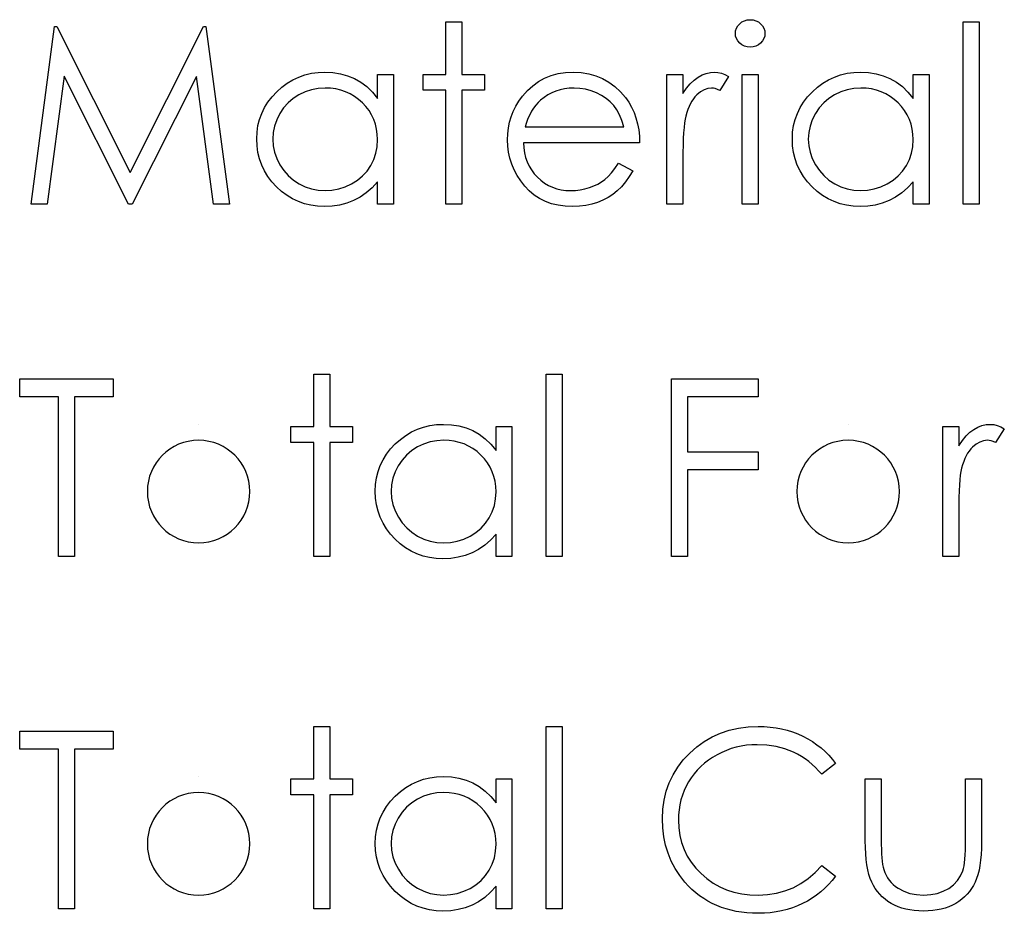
# Model space of a CAD drawing. Header units: inches. Extents: x -122 to 123, y -201 to 75.
# Tile 185 of 191: x -4.616 to -3.924, y 67.574 to 68.202. Entities that reach past the tile are written whole.
import ezdxf

# ---------------------------------------------------------------- set-up
doc = ezdxf.new("R2010")
doc.units = ezdxf.units.IN
doc.header["$MEASUREMENT"] = 0

msp = doc.modelspace()

# ---------------------------------------------------------------- linework, layer by layer
at = {"color": 7, "linetype": 'Continuous'}
for p, q in [((-4.49038, 67.9175), (-4.49038, 67.9175)), ((-4.03365, 67.9175), (-4.03365, 67.9175)), ((-4.49038, 67.6698), (-4.49038, 67.6698))]:
    msp.add_line(p, q, dxfattribs=at)
at = {"color": 7, "linetype": 'Continuous', "flags": 128}
for points in [[(-4.31655, 68.20046), (-4.30533, 68.20046), (-4.30533, 68.20046), (-4.30533, 68.1636), (-4.30533, 68.1636), (-4.28931, 68.1636), (-4.28931, 68.1636), (-4.28931, 68.15239), (-4.28931, 68.15239), (-4.30533, 68.15239), (-4.30533, 68.15239), (-4.30533, 68.07226), (-4.30533, 68.07226), (-4.31655, 68.07226), (-4.31655, 68.07226), (-4.31655, 68.15239), (-4.31655, 68.15239), (-4.33258, 68.15239), (-4.33258, 68.15239), (-4.33258, 68.1636), (-4.33258, 68.1636), (-4.31655, 68.1636), (-4.31655, 68.1636), (-4.31655, 68.20046)], [(-4.10266, 68.20207), (-4.10058, 68.20189), (-4.09865, 68.20136), (-4.09687, 68.20046), (-4.09527, 68.19924), (-4.09392, 68.19776), (-4.09297, 68.19611), (-4.09239, 68.19433), (-4.09219, 68.1924), (-4.09219, 68.1924), (-4.09239, 68.19052), (-4.09297, 68.18877), (-4.09392, 68.18714), (-4.09527, 68.18566), (-4.09687, 68.18444), (-4.09865, 68.18354), (-4.10058, 68.18301), (-4.10266, 68.18283), (-4.10266, 68.18283), (-4.10471, 68.18301), (-4.10659, 68.18354), (-4.10837, 68.18444), (-4.10997, 68.18566), (-4.1113, 68.18714), (-4.11225, 68.18877), (-4.11283, 68.19052), (-4.11303, 68.1924), (-4.11303, 68.1924), (-4.11283, 68.19433), (-4.11225, 68.19611), (-4.1113, 68.19776), (-4.10997, 68.19924), (-4.10837, 68.20046), (-4.10659, 68.20136), (-4.10471, 68.20189), (-4.10266, 68.20207)], [(-3.95277, 68.20046), (-3.94155, 68.20046), (-3.94155, 68.20046), (-3.94155, 68.07226), (-3.94155, 68.07226), (-3.95277, 68.07226), (-3.95277, 68.07226), (-3.95277, 68.20046)], [(-4.60822, 68.07226), (-4.59172, 68.19726), (-4.59172, 68.19726), (-4.59011, 68.19726), (-4.59011, 68.19726), (-4.53851, 68.09469), (-4.53851, 68.09469), (-4.48702, 68.19726), (-4.48702, 68.19726), (-4.4854, 68.19726), (-4.4854, 68.19726), (-4.46879, 68.07226), (-4.46879, 68.07226), (-4.48006, 68.07226), (-4.48006, 68.07226), (-4.49203, 68.1622), (-4.49203, 68.1622), (-4.53715, 68.07226), (-4.53715, 68.07226), (-4.53968, 68.07226), (-4.53968, 68.07226), (-4.58498, 68.1624), (-4.58498, 68.1624), (-4.59692, 68.07226), (-4.59692, 68.07226), (-4.60822, 68.07226)], [(-4.35341, 68.1636), (-4.35341, 68.07226), (-4.35341, 68.07226), (-4.36463, 68.07226), (-4.36463, 68.07226), (-4.36463, 68.08806), (-4.36463, 68.08806), (-4.36851, 68.08385), (-4.37259, 68.08025), (-4.37695, 68.07724), (-4.38151, 68.07484), (-4.38629, 68.07301), (-4.39127, 68.07171), (-4.3965, 68.07091), (-4.40194, 68.07065), (-4.40194, 68.07065), (-4.40677, 68.07088), (-4.41143, 68.07153), (-4.41591, 68.07261), (-4.42022, 68.07411), (-4.42432, 68.07606), (-4.42828, 68.07844), (-4.43204, 68.08125), (-4.43562, 68.0845), (-4.4389, 68.08806), (-4.44173, 68.09179), (-4.44411, 68.09572), (-4.44608, 68.09985), (-4.44761, 68.10416), (-4.44869, 68.10864), (-4.44934, 68.11332), (-4.44956, 68.11818), (-4.44956, 68.11818), (-4.44934, 68.12294), (-4.44869, 68.12755), (-4.44759, 68.13195), (-4.44603, 68.13621), (-4.44406, 68.14027), (-4.44165, 68.14415), (-4.4388, 68.14788), (-4.43549, 68.15141), (-4.43189, 68.15464), (-4.42808, 68.15744), (-4.42412, 68.15982), (-4.41997, 68.16175), (-4.41563, 68.16328), (-4.41113, 68.16435), (-4.40645, 68.16498), (-4.40159, 68.16521), (-4.40159, 68.16521), (-4.396, 68.16493), (-4.39069, 68.1641), (-4.38566, 68.1627), (-4.3809, 68.16077), (-4.37642, 68.15824), (-4.37219, 68.15504), (-4.36828, 68.15121), (-4.36463, 68.1467), (-4.36463, 68.1467), (-4.36463, 68.1636), (-4.36463, 68.1636), (-4.35341, 68.1636)], [(-4.19511, 68.1011), (-4.18514, 68.09587), (-4.18514, 68.09587), (-4.18759, 68.09169), (-4.19022, 68.08793), (-4.19303, 68.08458), (-4.19603, 68.08167), (-4.19921, 68.07914), (-4.20257, 68.07694), (-4.20615, 68.07504), (-4.20991, 68.07346), (-4.21389, 68.07223), (-4.21812, 68.07136), (-4.2226, 68.07083), (-4.22733, 68.07065), (-4.22733, 68.07065), (-4.23259, 68.07088), (-4.23755, 68.07156), (-4.24221, 68.07268), (-4.24659, 68.07426), (-4.25065, 68.07629), (-4.25443, 68.07877), (-4.25793, 68.0817), (-4.26111, 68.08508), (-4.26397, 68.08873), (-4.26645, 68.09251), (-4.26852, 68.09642), (-4.27023, 68.10045), (-4.27158, 68.10458), (-4.27253, 68.10882), (-4.27308, 68.1132), (-4.27328, 68.11768), (-4.27328, 68.11768), (-4.27311, 68.12189), (-4.27263, 68.12599), (-4.2718, 68.12997), (-4.27065, 68.13386), (-4.26918, 68.13761), (-4.26737, 68.14124), (-4.26522, 68.14477), (-4.26277, 68.14818), (-4.26277, 68.14818), (-4.25928, 68.15216), (-4.25553, 68.15564), (-4.2515, 68.15855), (-4.24717, 68.16095), (-4.24256, 68.1628), (-4.23768, 68.16415), (-4.23252, 68.16493), (-4.22706, 68.16521), (-4.22706, 68.16521), (-4.22145, 68.16493), (-4.21612, 68.16408), (-4.21108, 68.16268), (-4.20635, 68.16072), (-4.20189, 68.15819), (-4.19774, 68.15509), (-4.19385, 68.15143), (-4.19027, 68.14723), (-4.19027, 68.14723), (-4.18797, 68.14395), (-4.18599, 68.14049), (-4.18429, 68.13681), (-4.18291, 68.13295), (-4.18181, 68.1289), (-4.18101, 68.12464), (-4.18053, 68.12018), (-4.18033, 68.11553), (-4.18033, 68.11553), (-4.26206, 68.11553), (-4.26206, 68.11553), (-4.26184, 68.11192), (-4.26134, 68.10847), (-4.26054, 68.10519), (-4.25943, 68.10208), (-4.25808, 68.09915), (-4.25643, 68.09637), (-4.25448, 68.09377), (-4.25225, 68.09131), (-4.24979, 68.08911), (-4.24722, 68.08718), (-4.24449, 68.08555), (-4.24161, 68.08423), (-4.2386, 68.0832), (-4.23545, 68.08247), (-4.23217, 68.08202), (-4.22874, 68.08187), (-4.22874, 68.08187), (-4.22538, 68.082), (-4.2221, 68.0824), (-4.21884, 68.08307), (-4.21564, 68.084), (-4.21256, 68.08515), (-4.20973, 68.08651), (-4.20715, 68.08801), (-4.2048, 68.08969), (-4.20252, 68.09171), (-4.20014, 68.09432), (-4.19766, 68.09742), (-4.19511, 68.1011)], [(-4.1611, 68.1636), (-4.14988, 68.1636), (-4.14988, 68.1636), (-4.14988, 68.15016), (-4.14988, 68.15016), (-4.14733, 68.15386), (-4.1447, 68.15702), (-4.14202, 68.1596), (-4.13927, 68.16165), (-4.13644, 68.1632), (-4.13353, 68.16433), (-4.1306, 68.16498), (-4.1276, 68.16521), (-4.1276, 68.16521), (-4.12527, 68.16501), (-4.12287, 68.16443), (-4.12039, 68.16345), (-4.11783, 68.16208), (-4.11783, 68.16208), (-4.12399, 68.15236), (-4.12399, 68.15236), (-4.12562, 68.15306), (-4.12712, 68.15359), (-4.1285, 68.15389), (-4.12973, 68.15399), (-4.12973, 68.15399), (-4.13241, 68.15369), (-4.13506, 68.15279), (-4.13764, 68.15128), (-4.14019, 68.14918), (-4.14142, 68.1479), (-4.14257, 68.14645), (-4.14362, 68.14485), (-4.14463, 68.14307), (-4.14555, 68.14112), (-4.1464, 68.13901), (-4.14718, 68.13674), (-4.14788, 68.13431), (-4.14788, 68.13431), (-4.14836, 68.13213), (-4.14876, 68.12945), (-4.14911, 68.12627), (-4.14938, 68.12259), (-4.14961, 68.11843), (-4.14976, 68.11377), (-4.14986, 68.10862), (-4.14988, 68.10296), (-4.14988, 68.10296), (-4.14988, 68.07226), (-4.14988, 68.07226), (-4.1611, 68.07226), (-4.1611, 68.07226), (-4.1611, 68.1636)], [(-3.97681, 68.1636), (-3.97681, 68.07226), (-3.97681, 68.07226), (-3.98803, 68.07226), (-3.98803, 68.07226), (-3.98803, 68.08806), (-3.98803, 68.08806), (-3.99191, 68.08385), (-3.99599, 68.08025), (-4.00035, 68.07724), (-4.0049, 68.07484), (-4.00969, 68.07301), (-4.01467, 68.07171), (-4.0199, 68.07091), (-4.02534, 68.07065), (-4.02534, 68.07065), (-4.03017, 68.07088), (-4.03483, 68.07153), (-4.03931, 68.07261), (-4.04361, 68.07411), (-4.04772, 68.07606), (-4.05168, 68.07844), (-4.05543, 68.08125), (-4.05901, 68.0845), (-4.06229, 68.08806), (-4.06512, 68.09179), (-4.0675, 68.09572), (-4.06948, 68.09985), (-4.07101, 68.10416), (-4.07209, 68.10864), (-4.07274, 68.11332), (-4.07296, 68.11818), (-4.07296, 68.11818), (-4.07274, 68.12294), (-4.07209, 68.12755), (-4.07098, 68.13195), (-4.06943, 68.13621), (-4.06745, 68.14027), (-4.06505, 68.14415), (-4.06219, 68.14788), (-4.05889, 68.15141), (-4.05528, 68.15464), (-4.05148, 68.15744), (-4.04752, 68.15982), (-4.04336, 68.16175), (-4.03903, 68.16328), (-4.03452, 68.16435), (-4.02984, 68.16498), (-4.02498, 68.16521), (-4.02498, 68.16521), (-4.0194, 68.16493), (-4.01409, 68.1641), (-4.00906, 68.1627), (-4.0043, 68.16077), (-3.99982, 68.15824), (-3.99559, 68.15504), (-3.99168, 68.15121), (-3.98803, 68.1467), (-3.98803, 68.1467), (-3.98803, 68.1636), (-3.98803, 68.1636), (-3.97681, 68.1636)], [(-4.10822, 68.1636), (-4.097, 68.1636), (-4.097, 68.1636), (-4.097, 68.07226), (-4.097, 68.07226), (-4.10822, 68.07226), (-4.10822, 68.07226), (-4.10822, 68.1636)], [(-4.40144, 68.15399), (-4.40634, 68.15369), (-4.41105, 68.15281), (-4.41556, 68.15133), (-4.41989, 68.14928), (-4.4239, 68.1467), (-4.42748, 68.14362), (-4.43063, 68.14009), (-4.43336, 68.13606), (-4.43554, 68.13175), (-4.43709, 68.1273), (-4.43805, 68.12274), (-4.43835, 68.11806), (-4.43835, 68.11806), (-4.43802, 68.1134), (-4.43709, 68.10884), (-4.43552, 68.10438), (-4.43331, 68.10003), (-4.43056, 68.09597), (-4.4274, 68.09239), (-4.4238, 68.08928), (-4.41977, 68.08666), (-4.41543, 68.08455), (-4.41095, 68.08307), (-4.40632, 68.08217), (-4.40154, 68.08187), (-4.40154, 68.08187), (-4.39668, 68.08217), (-4.39195, 68.08305), (-4.38736, 68.08453), (-4.38291, 68.08661), (-4.37878, 68.08918), (-4.37512, 68.09219), (-4.37201, 68.09562), (-4.36939, 68.09945), (-4.36731, 68.10363), (-4.36581, 68.10809), (-4.36493, 68.11277), (-4.36463, 68.11773), (-4.36463, 68.11773), (-4.3648, 68.12151), (-4.3653, 68.12514), (-4.36613, 68.12862), (-4.36728, 68.13193), (-4.36878, 68.13508), (-4.37061, 68.13809), (-4.37277, 68.14092), (-4.37527, 68.1436), (-4.378, 68.14603), (-4.38088, 68.14815), (-4.38393, 68.14993), (-4.38711, 68.15138), (-4.39047, 68.15254), (-4.39398, 68.15334), (-4.39763, 68.15384), (-4.40144, 68.15399)], [(-4.19155, 68.12674), (-4.19288, 68.13118), (-4.19451, 68.13513), (-4.19638, 68.13861), (-4.19854, 68.14162), (-4.20099, 68.14427), (-4.20385, 68.14665), (-4.20705, 68.14875), (-4.21063, 68.15058), (-4.21444, 68.15209), (-4.21837, 68.15314), (-4.22238, 68.15379), (-4.22648, 68.15399), (-4.22648, 68.15399), (-4.22984, 68.15386), (-4.23309, 68.15346), (-4.23622, 68.15279), (-4.2392, 68.15186), (-4.24211, 68.15063), (-4.24486, 68.14918), (-4.24749, 68.14743), (-4.25002, 68.14542), (-4.25002, 68.14542), (-4.25177, 68.14377), (-4.2534, 68.14192), (-4.25493, 68.13989), (-4.25633, 68.13766), (-4.25763, 68.13521), (-4.25883, 68.13258), (-4.25991, 68.12977), (-4.26089, 68.12674), (-4.26089, 68.12674), (-4.19155, 68.12674)], [(-4.02483, 68.15399), (-4.02974, 68.15369), (-4.03445, 68.15281), (-4.03896, 68.15133), (-4.04329, 68.14928), (-4.0473, 68.1467), (-4.05088, 68.14362), (-4.05403, 68.14009), (-4.05676, 68.13606), (-4.05894, 68.13175), (-4.06049, 68.1273), (-4.06144, 68.12274), (-4.06174, 68.11806), (-4.06174, 68.11806), (-4.06142, 68.1134), (-4.06049, 68.10884), (-4.05891, 68.10438), (-4.05671, 68.10003), (-4.05396, 68.09597), (-4.0508, 68.09239), (-4.0472, 68.08928), (-4.04316, 68.08666), (-4.03883, 68.08455), (-4.03435, 68.08307), (-4.02972, 68.08217), (-4.02493, 68.08187), (-4.02493, 68.08187), (-4.02008, 68.08217), (-4.01534, 68.08305), (-4.01076, 68.08453), (-4.0063, 68.08661), (-4.00217, 68.08918), (-3.99852, 68.09219), (-3.99541, 68.09562), (-3.99278, 68.09945), (-3.9907, 68.10363), (-3.9892, 68.10809), (-3.98833, 68.11277), (-3.98803, 68.11773), (-3.98803, 68.11773), (-3.9882, 68.12151), (-3.9887, 68.12514), (-3.98953, 68.12862), (-3.99068, 68.13193), (-3.99218, 68.13508), (-3.99401, 68.13809), (-3.99616, 68.14092), (-3.99867, 68.1436), (-4.0014, 68.14603), (-4.00428, 68.14815), (-4.00733, 68.14993), (-4.01051, 68.15138), (-4.01387, 68.15254), (-4.01737, 68.15334), (-4.02103, 68.15384), (-4.02483, 68.15399)], [(-4.4095, 67.95276), (-4.39828, 67.95276), (-4.39828, 67.95276), (-4.39828, 67.9159), (-4.39828, 67.9159), (-4.38226, 67.9159), (-4.38226, 67.9159), (-4.38226, 67.90468), (-4.38226, 67.90468), (-4.39828, 67.90468), (-4.39828, 67.90468), (-4.39828, 67.82455), (-4.39828, 67.82455), (-4.4095, 67.82455), (-4.4095, 67.82455), (-4.4095, 67.90468), (-4.4095, 67.90468), (-4.42553, 67.90468), (-4.42553, 67.90468), (-4.42553, 67.9159), (-4.42553, 67.9159), (-4.4095, 67.9159), (-4.4095, 67.9159), (-4.4095, 67.95276)], [(-4.24604, 67.95276), (-4.23482, 67.95276), (-4.23482, 67.95276), (-4.23482, 67.82455), (-4.23482, 67.82455), (-4.24604, 67.82455), (-4.24604, 67.82455), (-4.24604, 67.95276)], [(-4.61623, 67.93673), (-4.61623, 67.94955), (-4.61623, 67.94955), (-4.55053, 67.94955), (-4.55053, 67.94955), (-4.55053, 67.93673), (-4.55053, 67.93673), (-4.57777, 67.93673), (-4.57777, 67.93673), (-4.57777, 67.82455), (-4.57777, 67.82455), (-4.58899, 67.82455), (-4.58899, 67.82455), (-4.58899, 67.93673), (-4.58899, 67.93673), (-4.61623, 67.93673)], [(-4.1579, 67.94955), (-4.097, 67.94955), (-4.097, 67.94955), (-4.097, 67.93673), (-4.097, 67.93673), (-4.14668, 67.93673), (-4.14668, 67.93673), (-4.14668, 67.89827), (-4.14668, 67.89827), (-4.097, 67.89827), (-4.097, 67.89827), (-4.097, 67.88545), (-4.097, 67.88545), (-4.14668, 67.88545), (-4.14668, 67.88545), (-4.14668, 67.82455), (-4.14668, 67.82455), (-4.1579, 67.82455), (-4.1579, 67.82455), (-4.1579, 67.94955)], [(-4.27008, 67.9159), (-4.27008, 67.82455), (-4.27008, 67.82455), (-4.28129, 67.82455), (-4.28129, 67.82455), (-4.28129, 67.84035), (-4.28129, 67.84035), (-4.28518, 67.83615), (-4.28926, 67.83254), (-4.29361, 67.82954), (-4.29817, 67.82713), (-4.30295, 67.82531), (-4.30794, 67.824), (-4.31317, 67.8232), (-4.3186, 67.82295), (-4.3186, 67.82295), (-4.32344, 67.82318), (-4.32809, 67.82383), (-4.33258, 67.8249), (-4.33688, 67.82641), (-4.34099, 67.82836), (-4.34495, 67.83074), (-4.3487, 67.83354), (-4.35228, 67.8368), (-4.35556, 67.84035), (-4.35839, 67.84409), (-4.36077, 67.84802), (-4.36275, 67.85215), (-4.36428, 67.85645), (-4.36535, 67.86094), (-4.36601, 67.86562), (-4.36623, 67.87048), (-4.36623, 67.87048), (-4.36601, 67.87524), (-4.36535, 67.87984), (-4.36425, 67.88425), (-4.3627, 67.88851), (-4.36072, 67.89256), (-4.35832, 67.89644), (-4.35546, 67.90017), (-4.35216, 67.90371), (-4.34855, 67.90694), (-4.34475, 67.90974), (-4.34079, 67.91212), (-4.33663, 67.91405), (-4.3323, 67.91557), (-4.32779, 67.91665), (-4.32311, 67.91728), (-4.31825, 67.9175), (-4.31825, 67.9175), (-4.31267, 67.91723), (-4.30736, 67.9164), (-4.30233, 67.915), (-4.29757, 67.91307), (-4.29309, 67.91054), (-4.28886, 67.90734), (-4.28495, 67.90351), (-4.28129, 67.899), (-4.28129, 67.899), (-4.28129, 67.9159), (-4.28129, 67.9159), (-4.27008, 67.9159)], [(-3.96719, 67.9159), (-3.95597, 67.9159), (-3.95597, 67.9159), (-3.95597, 67.90245), (-3.95597, 67.90245), (-3.95342, 67.90616), (-3.95079, 67.90931), (-3.94811, 67.91189), (-3.94536, 67.91395), (-3.94253, 67.9155), (-3.93962, 67.91663), (-3.93669, 67.91728), (-3.93369, 67.9175), (-3.93369, 67.9175), (-3.93136, 67.9173), (-3.92896, 67.91673), (-3.92648, 67.91575), (-3.92392, 67.91437), (-3.92392, 67.91437), (-3.93008, 67.90466), (-3.93008, 67.90466), (-3.93171, 67.90536), (-3.93321, 67.90588), (-3.93459, 67.90618), (-3.93582, 67.90628), (-3.93582, 67.90628), (-3.9385, 67.90598), (-3.94115, 67.90508), (-3.94373, 67.90358), (-3.94628, 67.90148), (-3.94751, 67.9002), (-3.94866, 67.89875), (-3.94971, 67.89715), (-3.95072, 67.89537), (-3.95164, 67.89341), (-3.95249, 67.89131), (-3.95327, 67.88903), (-3.95397, 67.8866), (-3.95397, 67.8866), (-3.95445, 67.88442), (-3.95485, 67.88175), (-3.9552, 67.87857), (-3.95547, 67.87488), (-3.9557, 67.87073), (-3.95585, 67.86607), (-3.95595, 67.86091), (-3.95597, 67.85525), (-3.95597, 67.85525), (-3.95597, 67.82455), (-3.95597, 67.82455), (-3.96719, 67.82455), (-3.96719, 67.82455), (-3.96719, 67.9159)], [(-4.3181, 67.90628), (-4.32301, 67.90598), (-4.32772, 67.90511), (-4.33223, 67.90363), (-4.33656, 67.90158), (-4.34056, 67.899), (-4.34415, 67.89592), (-4.3473, 67.89239), (-4.35003, 67.88836), (-4.35221, 67.88405), (-4.35376, 67.87959), (-4.35471, 67.87503), (-4.35501, 67.87035), (-4.35501, 67.87035), (-4.35469, 67.86569), (-4.35376, 67.86114), (-4.35218, 67.85668), (-4.34998, 67.85232), (-4.34723, 67.84827), (-4.34407, 67.84469), (-4.34046, 67.84158), (-4.33643, 67.83895), (-4.3321, 67.83685), (-4.32762, 67.83537), (-4.32299, 67.83447), (-4.3182, 67.83417), (-4.3182, 67.83417), (-4.31335, 67.83447), (-4.30861, 67.83535), (-4.30403, 67.83682), (-4.29957, 67.8389), (-4.29544, 67.84148), (-4.29179, 67.84449), (-4.28868, 67.84792), (-4.28605, 67.85175), (-4.28397, 67.85593), (-4.28247, 67.86039), (-4.2816, 67.86507), (-4.28129, 67.87003), (-4.28129, 67.87003), (-4.28147, 67.87381), (-4.28197, 67.87744), (-4.2828, 67.88092), (-4.28395, 67.88422), (-4.28545, 67.88738), (-4.28728, 67.89038), (-4.28943, 67.89321), (-4.29194, 67.89589), (-4.29467, 67.89832), (-4.29755, 67.90045), (-4.3006, 67.90223), (-4.30378, 67.90368), (-4.30714, 67.90483), (-4.31064, 67.90563), (-4.3143, 67.90613), (-4.3181, 67.90628)], [(-4.61623, 67.68903), (-4.61623, 67.70185), (-4.61623, 67.70185), (-4.55053, 67.70185), (-4.55053, 67.70185), (-4.55053, 67.68903), (-4.55053, 67.68903), (-4.57777, 67.68903), (-4.57777, 67.68903), (-4.57777, 67.57685), (-4.57777, 67.57685), (-4.58899, 67.57685), (-4.58899, 67.57685), (-4.58899, 67.68903), (-4.58899, 67.68903), (-4.61623, 67.68903)], [(-4.4095, 67.70506), (-4.39828, 67.70506), (-4.39828, 67.70506), (-4.39828, 67.6682), (-4.39828, 67.6682), (-4.38226, 67.6682), (-4.38226, 67.6682), (-4.38226, 67.65698), (-4.38226, 67.65698), (-4.39828, 67.65698), (-4.39828, 67.65698), (-4.39828, 67.57685), (-4.39828, 67.57685), (-4.4095, 67.57685), (-4.4095, 67.57685), (-4.4095, 67.65698), (-4.4095, 67.65698), (-4.42553, 67.65698), (-4.42553, 67.65698), (-4.42553, 67.6682), (-4.42553, 67.6682), (-4.4095, 67.6682), (-4.4095, 67.6682), (-4.4095, 67.70506)], [(-4.24604, 67.70506), (-4.23482, 67.70506), (-4.23482, 67.70506), (-4.23482, 67.57685), (-4.23482, 67.57685), (-4.24604, 67.57685), (-4.24604, 67.57685), (-4.24604, 67.70506)], [(-4.04251, 67.67891), (-4.05233, 67.6714), (-4.05233, 67.6714), (-4.05446, 67.67388), (-4.05669, 67.67621), (-4.05901, 67.67839), (-4.06144, 67.68042), (-4.064, 67.68227), (-4.06663, 67.68397), (-4.06938, 67.68552), (-4.07224, 67.68693), (-4.07819, 67.68926), (-4.08443, 67.69091), (-4.09094, 67.69191), (-4.09775, 67.69224), (-4.09775, 67.69224), (-4.10151, 67.69213), (-4.10521, 67.69178), (-4.10884, 67.69123), (-4.11237, 67.69046), (-4.11588, 67.68946), (-4.11929, 67.68825), (-4.12262, 67.6868), (-4.1259, 67.68515), (-4.12905, 67.6833), (-4.13201, 67.68129), (-4.13479, 67.67914), (-4.13739, 67.67684), (-4.13982, 67.67438), (-4.14205, 67.67178), (-4.1441, 67.669), (-4.14598, 67.66609), (-4.14766, 67.66306), (-4.14908, 67.65993), (-4.15031, 67.65673), (-4.15131, 67.6534), (-4.15209, 67.64999), (-4.15264, 67.64651), (-4.15299, 67.64291), (-4.15309, 67.63923), (-4.15309, 67.63923), (-4.15284, 67.63369), (-4.15209, 67.62841), (-4.15086, 67.62335), (-4.14911, 67.61854), (-4.14688, 67.61393), (-4.14413, 67.60958), (-4.1409, 67.60545), (-4.13716, 67.60157), (-4.13306, 67.59803), (-4.12868, 67.59495), (-4.12404, 67.59238), (-4.11916, 67.59025), (-4.114, 67.58859), (-4.10859, 67.58742), (-4.10291, 67.58669), (-4.09697, 67.58647), (-4.09697, 67.58647), (-4.09044, 67.58679), (-4.08418, 67.58777), (-4.07819, 67.5894), (-4.07246, 67.59167), (-4.06703, 67.5946), (-4.06184, 67.59818), (-4.05696, 67.60242), (-4.05233, 67.6073), (-4.05233, 67.6073), (-4.04251, 67.59986), (-4.04251, 67.59986), (-4.04492, 67.59683), (-4.04747, 67.59395), (-4.05015, 67.59127), (-4.05298, 67.58877), (-4.05596, 67.58642), (-4.05909, 67.58426), (-4.06237, 67.58228), (-4.06577, 67.58048), (-4.06931, 67.57888), (-4.07294, 67.5775), (-4.07667, 67.57632), (-4.08052, 67.57535), (-4.08445, 67.5746), (-4.08851, 67.57407), (-4.09264, 67.57375), (-4.0969, 67.57365), (-4.0969, 67.57365), (-4.10093, 67.57372), (-4.10486, 67.574), (-4.10867, 67.57442), (-4.11237, 67.57502), (-4.11598, 67.57577), (-4.11946, 67.57673), (-4.12284, 67.57783), (-4.12612, 67.5791), (-4.1293, 67.58056), (-4.13236, 67.58218), (-4.13531, 67.58399), (-4.13817, 67.58594), (-4.1409, 67.58807), (-4.14352, 67.59037), (-4.14605, 67.59285), (-4.14846, 67.59551), (-4.14846, 67.59551), (-4.15216, 67.60024), (-4.15539, 67.60522), (-4.15812, 67.61043), (-4.16035, 67.61589), (-4.16208, 67.62157), (-4.16331, 67.62751), (-4.16406, 67.63367), (-4.16431, 67.64008), (-4.16431, 67.64008), (-4.16401, 67.64681), (-4.16311, 67.65327), (-4.1616, 67.65946), (-4.1595, 67.66537), (-4.15682, 67.671), (-4.15352, 67.67638), (-4.14963, 67.68147), (-4.14513, 67.6863), (-4.14017, 67.69071), (-4.13494, 67.69451), (-4.12938, 67.69772), (-4.12352, 67.70037), (-4.11736, 67.70243), (-4.1109, 67.70388), (-4.10411, 67.70476), (-4.09705, 67.70506), (-4.09705, 67.70506), (-4.09274, 67.70496), (-4.08854, 67.70463), (-4.08445, 67.70408), (-4.08047, 67.70333), (-4.07659, 67.70238), (-4.07281, 67.70117), (-4.06913, 67.69977), (-4.06557, 67.69817), (-4.06214, 67.69637), (-4.05886, 67.69439), (-4.05573, 67.69224), (-4.05278, 67.68993), (-4.04997, 67.68743), (-4.04732, 67.68477), (-4.04484, 67.68192), (-4.04251, 67.67891)], [(-4.27008, 67.6682), (-4.27008, 67.57685), (-4.27008, 67.57685), (-4.28129, 67.57685), (-4.28129, 67.57685), (-4.28129, 67.59265), (-4.28129, 67.59265), (-4.28518, 67.58844), (-4.28926, 67.58484), (-4.29361, 67.58183), (-4.29817, 67.57943), (-4.30295, 67.5776), (-4.30794, 67.5763), (-4.31317, 67.5755), (-4.3186, 67.57525), (-4.3186, 67.57525), (-4.32344, 67.57547), (-4.32809, 67.57612), (-4.33258, 67.5772), (-4.33688, 67.5787), (-4.34099, 67.58066), (-4.34495, 67.58304), (-4.3487, 67.58584), (-4.35228, 67.5891), (-4.35556, 67.59265), (-4.35839, 67.59638), (-4.36077, 67.60031), (-4.36275, 67.60444), (-4.36428, 67.60875), (-4.36535, 67.61323), (-4.36601, 67.61792), (-4.36623, 67.62277), (-4.36623, 67.62277), (-4.36601, 67.62753), (-4.36535, 67.63214), (-4.36425, 67.63655), (-4.3627, 67.6408), (-4.36072, 67.64486), (-4.35832, 67.64874), (-4.35546, 67.65247), (-4.35216, 67.656), (-4.34855, 67.65923), (-4.34475, 67.66204), (-4.34079, 67.66442), (-4.33663, 67.66634), (-4.3323, 67.66787), (-4.32779, 67.66895), (-4.32311, 67.66957), (-4.31825, 67.6698), (-4.31825, 67.6698), (-4.31267, 67.66952), (-4.30736, 67.6687), (-4.30233, 67.6673), (-4.29757, 67.66537), (-4.29309, 67.66284), (-4.28886, 67.65963), (-4.28495, 67.6558), (-4.28129, 67.65129), (-4.28129, 67.65129), (-4.28129, 67.6682), (-4.28129, 67.6682), (-4.27008, 67.6682)], [(-4.02168, 67.6682), (-4.01046, 67.6682), (-4.01046, 67.6682), (-4.01046, 67.62583), (-4.01046, 67.62583), (-4.01044, 67.6221), (-4.01036, 67.61869), (-4.01021, 67.61556), (-4.01001, 67.61273), (-4.00976, 67.61023), (-4.00946, 67.608), (-4.00911, 67.6061), (-4.00868, 67.60447), (-4.00868, 67.60447), (-4.00793, 67.60244), (-4.00706, 67.60051), (-4.006, 67.59871), (-4.00483, 67.59701), (-4.00348, 67.59541), (-4.00197, 67.59393), (-4.00035, 67.59255), (-3.99854, 67.5913), (-3.99461, 67.5892), (-3.9903, 67.58767), (-3.98565, 67.58677), (-3.98064, 67.58647), (-3.98064, 67.58647), (-3.97563, 67.58677), (-3.97102, 67.58764), (-3.96682, 67.58912), (-3.96301, 67.59117), (-3.95968, 67.5937), (-3.9569, 67.59663), (-3.95467, 67.59991), (-3.95302, 67.60357), (-3.95302, 67.60357), (-3.95259, 67.60507), (-3.95222, 67.60692), (-3.95189, 67.60915), (-3.95162, 67.61176), (-3.95142, 67.61474), (-3.95129, 67.61807), (-3.95119, 67.62177), (-3.95117, 67.62583), (-3.95117, 67.62583), (-3.95117, 67.6682), (-3.95117, 67.6682), (-3.93995, 67.6682), (-3.93995, 67.6682), (-3.93995, 67.62373), (-3.93995, 67.62373), (-3.94002, 67.61919), (-3.94022, 67.61494), (-3.94057, 67.61096), (-3.94108, 67.6073), (-3.9417, 67.60389), (-3.94248, 67.60081), (-3.9434, 67.59801), (-3.94446, 67.59548), (-3.94566, 67.59318), (-3.94698, 67.591), (-3.94849, 67.58894), (-3.95009, 67.58702), (-3.95187, 67.58521), (-3.95377, 67.58356), (-3.95582, 67.58201), (-3.95803, 67.58061), (-3.96036, 67.57935), (-3.96284, 67.57825), (-3.96546, 67.57735), (-3.96822, 67.5766), (-3.97115, 67.576), (-3.9742, 67.57557), (-3.97738, 67.57532), (-3.98074, 67.57525), (-3.98074, 67.57525), (-3.98407, 67.57532), (-3.98727, 67.57557), (-3.99033, 67.576), (-3.99326, 67.5766), (-3.99604, 67.57735), (-3.99867, 67.57825), (-4.00117, 67.57935), (-4.00353, 67.58061), (-4.00573, 67.58201), (-4.00781, 67.58356), (-4.00974, 67.58524), (-4.01151, 67.58704), (-4.01314, 67.58899), (-4.01462, 67.59107), (-4.01597, 67.59328), (-4.01717, 67.59561), (-4.01822, 67.59816), (-4.01915, 67.60101), (-4.01993, 67.60419), (-4.02055, 67.60765), (-4.02105, 67.61143), (-4.0214, 67.61549), (-4.0216, 67.61987), (-4.02168, 67.62455), (-4.02168, 67.62455), (-4.02168, 67.6682)], [(-4.3181, 67.65858), (-4.32301, 67.65828), (-4.32772, 67.6574), (-4.33223, 67.65593), (-4.33656, 67.65387), (-4.34056, 67.65129), (-4.34415, 67.64821), (-4.3473, 67.64468), (-4.35003, 67.64065), (-4.35221, 67.63635), (-4.35376, 67.63189), (-4.35471, 67.62733), (-4.35501, 67.62265), (-4.35501, 67.62265), (-4.35469, 67.61799), (-4.35376, 67.61343), (-4.35218, 67.60898), (-4.34998, 67.60462), (-4.34723, 67.60056), (-4.34407, 67.59698), (-4.34046, 67.59388), (-4.33643, 67.59125), (-4.3321, 67.58915), (-4.32762, 67.58767), (-4.32299, 67.58677), (-4.3182, 67.58647), (-4.3182, 67.58647), (-4.31335, 67.58677), (-4.30861, 67.58764), (-4.30403, 67.58912), (-4.29957, 67.5912), (-4.29544, 67.59378), (-4.29179, 67.59678), (-4.28868, 67.60021), (-4.28605, 67.60404), (-4.28397, 67.60823), (-4.28247, 67.61268), (-4.2816, 67.61737), (-4.28129, 67.62232), (-4.28129, 67.62232), (-4.28147, 67.6261), (-4.28197, 67.62974), (-4.2828, 67.63322), (-4.28395, 67.63652), (-4.28545, 67.63968), (-4.28728, 67.64268), (-4.28943, 67.64551), (-4.29194, 67.64819), (-4.29467, 67.65062), (-4.29755, 67.65275), (-4.3006, 67.65452), (-4.30378, 67.65598), (-4.30714, 67.65713), (-4.31064, 67.65793), (-4.3143, 67.65843), (-4.3181, 67.65858)]]:
    msp.add_lwpolyline(points, dxfattribs=at)
at = {"color": 7, "linetype": 'Continuous'}
for centre, start, end in [((-4.49043, 67.87023), 90.00003, 89.99998), ((-4.0337, 67.87023), 90.00007, 89.99993), ((-4.49043, 67.62253), 90.00003, 89.99998)]:
    msp.add_arc(centre, 0.03605, start, end, dxfattribs=at)

doc.saveas('drawing.dxf')
